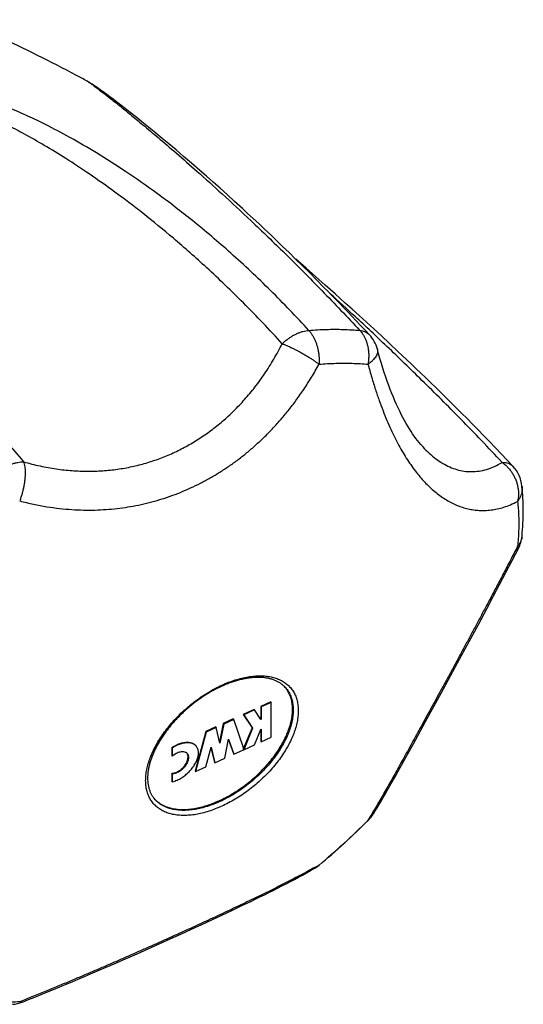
# Model space of a CAD drawing. Header units: millimetres. Extents: x 707 to 1831, y -376 to 865.
# Tile 11 of 27: x 1399 to 1429, y -255 to -198. Entities that reach past the tile are written whole.
import ezdxf

# ---------------------------------------------------------------- set-up
doc = ezdxf.new("R2010")
doc.units = ezdxf.units.MM
doc.header["$LTSCALE"] = 30.734
doc.layers.get('0').update_dxf_attribs({"linetype": 'CONTINUOUS'})

msp = doc.modelspace()

# ---------------------------------------------------------------- linework, layer by layer
at = {"color": 7, "linetype": 'CONTINUOUS'}
for p, q in [((1403.4, -201.624), (1403.358, -201.597)), ((1403.442, -201.651), (1403.4, -201.624)), ((1403.486, -201.68), (1403.442, -201.651)), ((1403.531, -201.71), (1403.486, -201.68)), ((1403.576, -201.741), (1403.531, -201.71)), ((1403.624, -201.773), (1403.576, -201.741)), ((1403.672, -201.807), (1403.624, -201.773)), ((1403.747, -201.859), (1403.672, -201.807)), ((1403.826, -201.915), (1403.747, -201.859)), ((1403.908, -201.974), (1403.826, -201.915)), ((1404.024, -202.057), (1403.908, -201.974)), ((1404.147, -202.147), (1404.024, -202.057)), ((1404.278, -202.244), (1404.147, -202.147)), ((1404.454, -202.375), (1404.278, -202.244)), ((1404.647, -202.521), (1404.454, -202.375)), ((1404.862, -202.685), (1404.647, -202.521)), ((1405.099, -202.867), (1404.862, -202.685)), ((1405.359, -203.07), (1405.099, -202.867)), ((1405.647, -203.296), (1405.359, -203.07)), ((1405.967, -203.549), (1405.647, -203.296)), ((1406.321, -203.832), (1405.967, -203.549)), ((1406.709, -204.146), (1406.321, -203.832)), ((1407.134, -204.494), (1406.709, -204.146)), ((1407.503, -204.798), (1407.134, -204.494)), ((1407.896, -205.126), (1407.503, -204.798)), ((1408.313, -205.476), (1407.896, -205.126)), ((1408.753, -205.85), (1408.313, -205.476)), ((1409.215, -206.247), (1408.753, -205.85)), ((1409.699, -206.666), (1409.215, -206.247)), ((1410.076, -206.996), (1409.699, -206.666)), ((1410.466, -207.34), (1410.076, -206.996)), ((1410.869, -207.699), (1410.466, -207.34)), ((1411.286, -208.075), (1410.869, -207.699)), ((1411.719, -208.467), (1411.286, -208.075)), ((1412.168, -208.878), (1411.719, -208.467)), ((1412.478, -209.163), (1412.168, -208.878)), ((1412.795, -209.458), (1412.478, -209.163)), ((1413.12, -209.762), (1412.795, -209.458)), ((1413.454, -210.077), (1413.12, -209.762)), ((1413.797, -210.402), (1413.454, -210.077)), ((1414.149, -210.738), (1413.797, -210.402)), ((1414.511, -211.087), (1414.149, -210.738)), ((1414.883, -211.448), (1414.511, -211.087)), ((1415.266, -211.822), (1414.883, -211.448)), ((1415.66, -212.21), (1415.266, -211.822)), ((1415.873, -212.354), (1415.279, -211.835)), ((1416.066, -212.614), (1415.66, -212.21)), ((1416.423, -212.838), (1415.873, -212.354)), ((1416.484, -213.033), (1416.066, -212.614)), ((1416.986, -213.337), (1416.423, -212.838)), ((1417.564, -213.851), (1416.986, -213.337)), ((1418.156, -214.382), (1417.564, -213.851)), ((1418.558, -214.746), (1418.156, -214.382)), ((1418.968, -215.118), (1418.558, -214.746)), ((1419.384, -215.498), (1418.968, -215.118)), ((1419.812, -215.891), (1419.384, -215.498)), ((1420.256, -216.302), (1419.812, -215.891)), ((1420.723, -216.736), (1420.256, -216.302)), ((1427.866, -229.366), (1428.224, -228.674)), ((1427.495, -230.077), (1427.866, -229.366)), ((1427.128, -230.775), (1427.495, -230.077)), ((1426.765, -231.461), (1427.128, -230.775)), ((1426.407, -232.136), (1426.765, -231.461)), ((1425.879, -233.125), (1426.407, -232.136)), ((1425.362, -234.086), (1425.879, -233.125)), ((1424.692, -235.326), (1425.362, -234.086)), ((1423.732, -237.094), (1424.692, -235.326)), ((1414.691, -236.786), (1414.69, -236.784)), ((1422.829, -238.747), (1423.732, -237.094)), ((1413.825, -237.593), (1413.242, -237.86)), ((1413.851, -237.625), (1413.268, -237.891)), ((1413.825, -237.593), (1413.851, -237.625)), ((1413.851, -239.649), (1413.851, -237.625)), ((1412.85, -238.039), (1412.222, -238.326)), ((1412.222, -238.326), (1412.248, -238.357)), ((1412.222, -238.326), (1412.732, -239.105)), ((1412.876, -238.07), (1412.248, -238.357)), ((1412.248, -238.357), (1412.758, -239.136)), ((1412.85, -238.039), (1412.876, -238.07)), ((1413.24, -238.627), (1412.876, -238.07)), ((1413.242, -237.86), (1413.242, -238.583)), ((1413.242, -237.86), (1413.268, -237.891)), ((1413.268, -237.891), (1413.268, -238.614)), ((1411.056, -238.859), (1410.846, -239.928)), ((1411.083, -238.89), (1410.864, -240.002)), ((1411.639, -238.592), (1411.056, -238.859)), ((1411.056, -238.859), (1411.083, -238.89)), ((1411.665, -238.624), (1411.083, -238.89)), ((1411.639, -238.592), (1411.665, -238.624)), ((1412.244, -240.282), (1411.665, -238.624)), ((1413.242, -238.583), (1413.219, -238.593)), ((1413.268, -238.614), (1413.24, -238.627)), ((1413.242, -238.583), (1413.268, -238.614)), ((1422.122, -240.034), (1422.829, -238.747)), ((1410.036, -239.325), (1409.427, -241.628)), ((1410.062, -239.357), (1409.453, -241.659)), ((1410.619, -239.059), (1410.036, -239.325)), ((1410.036, -239.325), (1410.062, -239.357)), ((1410.645, -239.09), (1410.062, -239.357)), ((1410.619, -239.059), (1410.645, -239.09)), ((1410.864, -240.002), (1410.645, -239.09)), ((1412.732, -239.105), (1412.244, -240.296)), ((1412.758, -239.136), (1412.248, -240.381)), ((1412.732, -239.105), (1412.758, -239.136)), ((1412.876, -240.094), (1413.24, -239.205)), ((1413.24, -239.205), (1413.268, -239.192)), ((1413.242, -239.205), (1413.242, -239.884)), ((1413.268, -239.192), (1413.268, -239.915)), ((1411.155, -240.881), (1411.373, -239.776)), ((1411.367, -239.805), (1411.649, -240.612)), ((1411.373, -239.776), (1411.675, -240.643)), ((1412.248, -240.381), (1412.876, -240.094)), ((1413.242, -239.884), (1413.268, -239.915)), ((1413.268, -239.915), (1413.851, -239.649)), ((1421.717, -240.766), (1422.122, -240.034)), ((1408.063, -240.256), (1408.063, -240.722)), ((1408.063, -240.256), (1408.089, -240.287)), ((1408.089, -240.287), (1408.089, -240.753)), ((1410.053, -241.385), (1410.355, -240.241)), ((1410.345, -240.279), (1410.546, -241.116)), ((1410.355, -240.241), (1410.572, -241.148)), ((1411.649, -240.612), (1411.675, -240.643)), ((1411.675, -240.643), (1412.244, -240.383)), ((1412.244, -240.383), (1412.244, -240.282)), ((1412.244, -240.376), (1412.248, -240.381)), ((1408.063, -240.722), (1408.089, -240.753)), ((1410.546, -241.116), (1410.572, -241.148)), ((1410.572, -241.148), (1411.155, -240.881)), ((1421.327, -241.465), (1421.717, -240.766)), ((1408.063, -241.757), (1408.063, -242.223)), ((1408.063, -241.757), (1408.089, -241.789)), ((1408.089, -241.789), (1408.089, -242.254)), ((1409.427, -241.628), (1409.453, -241.659)), ((1409.453, -241.659), (1410.053, -241.385)), ((1421.076, -241.913), (1421.327, -241.465)), ((1408.063, -242.223), (1408.089, -242.254)), ((1420.83, -242.347), (1421.076, -241.913)), ((1419.486, -244.496), (1419.508, -244.474)), ((1412.108, -249.478), (1412.653, -249.215)), ((1410.981, -250.012), (1411.55, -249.744)), ((1411.55, -249.744), (1412.108, -249.478)), ((1409.81, -250.558), (1410.401, -250.284)), ((1410.401, -250.284), (1410.981, -250.012)), ((1408.595, -251.114), (1409.208, -250.835)), ((1409.208, -250.835), (1409.81, -250.558)), ((1407.339, -251.682), (1407.972, -251.397)), ((1407.972, -251.397), (1408.595, -251.114)), ((1406.042, -252.259), (1406.695, -251.969)), ((1406.695, -251.969), (1407.339, -251.682)), ((1404.705, -252.844), (1405.378, -252.55)), ((1405.378, -252.55), (1406.042, -252.259)), ((1404.022, -253.14), (1404.705, -252.844))]:
    msp.add_line(p, q, dxfattribs=at)
at = {"color": 9, "linetype": 'CONTINUOUS'}
msp.add_line((1407.049, -243.234), (1407.049, -243.234), dxfattribs=at)
at = {"color": 7, "linetype": 'CONTINUOUS'}
for points in [[(1403.358, -201.597), (1403.338, -201.584), (1403.318, -201.572), (1403.297, -201.559), (1403.277, -201.547), (1403.258, -201.535), (1403.238, -201.524), (1403.218, -201.512), (1403.198, -201.5), (1403.177, -201.489), (1403.156, -201.477), (1403.139, -201.467)], [(1419.552, -216.221), (1419.304, -215.956), (1419.046, -215.682), (1418.793, -215.414), (1418.544, -215.152), (1418.299, -214.896), (1418.059, -214.645), (1417.823, -214.4), (1417.59, -214.16), (1417.362, -213.925), (1417.137, -213.695), (1416.916, -213.47), (1416.484, -213.033)], [(1422.658, -222.741), (1422.639, -222.72), (1422.545, -222.614), (1422.451, -222.502), (1422.357, -222.384), (1422.263, -222.261), (1422.169, -222.132), (1422.074, -221.996), (1421.98, -221.854), (1421.885, -221.707), (1421.79, -221.552), (1421.696, -221.391), (1421.602, -221.224), (1421.507, -221.05), (1421.414, -220.87), (1421.32, -220.683), (1421.228, -220.489), (1421.135, -220.288), (1421.044, -220.081), (1420.953, -219.867), (1420.863, -219.645), (1420.773, -219.417), (1420.685, -219.182), (1420.597, -218.94), (1420.511, -218.691), (1420.425, -218.434), (1420.341, -218.17), (1420.257, -217.899), (1420.175, -217.621), (1420.094, -217.335), (1420.022, -217.07)], [(1427.906, -223.885), (1427.566, -223.523), (1427.216, -223.154), (1426.873, -222.794), (1426.535, -222.443), (1426.203, -222.099), (1425.876, -221.764), (1425.554, -221.435), (1425.236, -221.114), (1424.923, -220.799), (1424.615, -220.49), (1424.31, -220.186), (1424.009, -219.889), (1423.711, -219.595), (1423.417, -219.307), (1423.126, -219.024), (1422.838, -218.745), (1422.555, -218.472), (1422.276, -218.204), (1422.002, -217.943), (1421.734, -217.688), (1421.472, -217.439), (1421.216, -217.198), (1420.723, -216.736)], [(1419.791, -244.116), (1419.896, -243.944), (1420.01, -243.756), (1420.124, -243.565), (1420.24, -243.37), (1420.356, -243.172), (1420.473, -242.971), (1420.591, -242.766), (1420.83, -242.347)], [(1412.653, -249.215), (1412.922, -249.084), (1413.187, -248.955), (1413.45, -248.825), (1413.709, -248.696), (1413.965, -248.568), (1414.219, -248.44), (1414.469, -248.313), (1414.716, -248.186), (1414.961, -248.059), (1415.202, -247.932), (1415.441, -247.805), (1415.676, -247.678), (1415.909, -247.55), (1416.138, -247.422), (1416.347, -247.304)], [(1399.38, -255.067), (1399.724, -254.929), (1400.095, -254.78), (1400.464, -254.631), (1400.83, -254.482), (1401.194, -254.332), (1401.556, -254.183), (1401.916, -254.033), (1402.273, -253.884), (1402.627, -253.734), (1402.98, -253.585), (1403.33, -253.436), (1404.022, -253.14)]]:
    msp.add_lwpolyline(points, dxfattribs=at)
for centre, radius, start, end in [((1418.09, -217.586), 2, 14.95168, 43.01987), ((1426.446, -225.252), 2, 6.12736, 43.11929), ((1426.446, -227.758), 2, 332.73823, 354.41703), ((1413.412, -237.811), 1.64, 37.76466, 38.70299), ((1408.735, -240.789), 0.293, 39.99303, 54.74003), ((1408.271, -242.125), 1.649, 220.91349, 222.24054), ((1408.274, -242.122), 1.653, 222.24033, 223.13479), ((1418.09, -243.064), 2, 315.1567, 328.27399), ((1389.915, -215.029), 41.747, 309.79471, 315.10121), ((1415.354, -245.568), 2, 299.74778, 309.80277), ((1398.642, -253.208), 2, 274.63354, 291.65563)]:
    msp.add_arc(centre, radius, start, end, dxfattribs=at)
at = {"color": 9, "linetype": 'CONTINUOUS'}
for centre, radius, start, end in [((1418.406, -243.259), 1.628, 312.17506, 328.2435), ((1390.096, -215.247), 41.451, 309.79781, 315.1391), ((1418.379, -243.23), 1.668, 311.17351, 312.22212), ((1400.471, -218.816), 32.568, 299.12966, 299.74102), ((1415.639, -246.068), 1.424, 299.77117, 313.91614)]:
    msp.add_arc(centre, radius, start, end, dxfattribs=at)
at = {"color": 7, "linetype": 'CONTINUOUS'}
for points, knots in [([(1403.139, -201.468), (1402.932, -201.355), (1401.977, -200.841), (1400.269, -199.963), (1398.008, -198.883), (1396.492, -198.213), (1395.736, -197.892)], [0, 0, 0, 0, 0.086007, 0.395598, 0.700433, 1, 1, 1, 1]), ([(1428.436, -227.953), (1428.461, -227.702), (1428.498, -227.205), (1428.516, -226.467), (1428.497, -225.746), (1428.459, -225.272), (1428.434, -225.038)], [0, 0, 0, 0, 0.258701, 0.511559, 0.758628, 1, 1, 1, 1]), ([(1414.709, -236.806), (1414.679, -236.77), (1414.608, -236.694), (1414.487, -236.587), (1414.346, -236.487), (1414.192, -236.401), (1414.028, -236.328), (1413.852, -236.269), (1413.667, -236.224), (1413.472, -236.192), (1413.267, -236.174), (1413.054, -236.169), (1412.834, -236.178), (1412.605, -236.2), (1412.371, -236.237), (1412.13, -236.286), (1411.885, -236.349), (1411.635, -236.426), (1411.383, -236.516), (1411.128, -236.618), (1410.873, -236.733), (1410.617, -236.861), (1410.362, -236.999), (1410.108, -237.15), (1409.858, -237.311), (1409.611, -237.482), (1409.369, -237.662), (1409.132, -237.851), (1408.902, -238.049), (1408.679, -238.253), (1408.465, -238.464), (1408.259, -238.681), (1408.064, -238.903), (1407.878, -239.129), (1407.704, -239.358), (1407.542, -239.59), (1407.392, -239.823), (1407.255, -240.056), (1407.131, -240.289), (1407.021, -240.521), (1406.925, -240.75), (1406.843, -240.977), (1406.776, -241.2), (1406.724, -241.418), (1406.686, -241.631), (1406.663, -241.838), (1406.658, -241.974), (1406.658, -242.041)], [0, 0, 0, 0, 0.012613, 0.027877, 0.04329, 0.058975, 0.075013, 0.091509, 0.108551, 0.126196, 0.144527, 0.163544, 0.183307, 0.203807, 0.225045, 0.24702, 0.269681, 0.293028, 0.316997, 0.341558, 0.366658, 0.392232, 0.418236, 0.44459, 0.471241, 0.498118, 0.52515, 0.552269, 0.579402, 0.606478, 0.63343, 0.660183, 0.686671, 0.712831, 0.738586, 0.763898, 0.788685, 0.812911, 0.836522, 0.859469, 0.88174, 0.903275, 0.924089, 0.944152, 0.963481, 0.982097, 1, 1, 1, 1]), ([(1415.088, -238.028), (1415.088, -237.932), (1415.078, -237.745), (1415.03, -237.474), (1414.95, -237.221), (1414.842, -236.998), (1414.753, -236.865), (1414.708, -236.807)], [0, 0, 0, 0, 0.220564, 0.431051, 0.633244, 0.82942, 1, 1, 1, 1]), ([(1407.067, -243.252), (1407.096, -243.283), (1407.186, -243.372), (1407.354, -243.504), (1407.582, -243.635), (1407.834, -243.737), (1408.109, -243.81), (1408.404, -243.854), (1408.718, -243.869), (1409.047, -243.854), (1409.39, -243.809), (1409.743, -243.735), (1410.105, -243.633), (1410.472, -243.503), (1410.842, -243.346), (1411.212, -243.164), (1411.58, -242.958), (1411.941, -242.729), (1412.294, -242.479), (1412.636, -242.21), (1412.965, -241.924), (1413.277, -241.623), (1413.571, -241.31), (1413.845, -240.987), (1414.095, -240.656), (1414.321, -240.319), (1414.52, -239.981), (1414.692, -239.642), (1414.834, -239.305), (1414.946, -238.973), (1415.027, -238.649), (1415.077, -238.335), (1415.088, -238.128), (1415.088, -238.028)], [0, 0, 0, 0, 0.011269, 0.034073, 0.057496, 0.081821, 0.107272, 0.134014, 0.162154, 0.191744, 0.222786, 0.255243, 0.289042, 0.324077, 0.360222, 0.397325, 0.43522, 0.473729, 0.512661, 0.55182, 0.591008, 0.630024, 0.66867, 0.706756, 0.744099, 0.780528, 0.815889, 0.850046, 0.882888, 0.914332, 0.944331, 0.972874, 1, 1, 1, 1]), ([(1408.063, -240.256), (1408.156, -240.195), (1408.329, -240.098), (1408.588, -239.999), (1408.82, -239.948), (1409.005, -239.943), (1409.139, -239.962), (1409.23, -239.987), (1409.312, -240.024), (1409.385, -240.071), (1409.434, -240.115), (1409.459, -240.143), (1409.465, -240.149)], [0, 0, 0, 0, 0.219261, 0.388903, 0.544906, 0.685611, 0.75048, 0.811993, 0.870668, 0.927264, 0.98267, 1, 1, 1, 1]), ([(1409.491, -240.181), (1409.485, -240.174), (1409.461, -240.146), (1409.412, -240.102), (1409.339, -240.055), (1409.256, -240.019), (1409.165, -239.994), (1409.031, -239.974), (1408.846, -239.98), (1408.614, -240.03), (1408.355, -240.129), (1408.182, -240.226), (1408.089, -240.287)], [0, 0, 0, 0, 0.01733, 0.072736, 0.129332, 0.188007, 0.24952, 0.314389, 0.455094, 0.611097, 0.780739, 1, 1, 1, 1]), ([(1408.063, -241.757), (1408.076, -241.757), (1408.132, -241.754), (1408.231, -241.734), (1408.359, -241.686), (1408.486, -241.616), (1408.608, -241.527), (1408.721, -241.423), (1408.82, -241.306), (1408.901, -241.182), (1408.962, -241.055), (1409.001, -240.929), (1409.015, -240.81), (1409.004, -240.706), (1408.981, -240.645), (1408.968, -240.62)], [0, 0, 0, 0, 0.024936, 0.101229, 0.184331, 0.273066, 0.365615, 0.459867, 0.553548, 0.644421, 0.730529, 0.810304, 0.882958, 0.948614, 1, 1, 1, 1]), ([(1408.089, -242.254), (1408.189, -242.228), (1408.373, -242.161), (1408.628, -242.022), (1408.859, -241.859), (1409.072, -241.669), (1409.259, -241.459), (1409.413, -241.237), (1409.529, -241.011), (1409.59, -240.821), (1409.615, -240.675), (1409.624, -240.543), (1409.609, -240.416), (1409.569, -240.302), (1409.532, -240.234), (1409.503, -240.195), (1409.491, -240.181)], [0, 0, 0, 0, 0.109702, 0.206765, 0.307334, 0.40894, 0.509019, 0.605111, 0.695143, 0.777544, 0.815711, 0.851829, 0.91834, 0.949452, 0.979613, 1, 1, 1, 1]), ([(1408.089, -240.753), (1408.102, -240.741), (1408.154, -240.696), (1408.249, -240.627), (1408.377, -240.557), (1408.504, -240.509), (1408.627, -240.485), (1408.742, -240.485), (1408.835, -240.509), (1408.885, -240.536), (1408.904, -240.549)], [0, 0, 0, 0, 0.060043, 0.22941, 0.391798, 0.543878, 0.683498, 0.80989, 0.924565, 1, 1, 1, 1]), ([(1408.959, -240.6), (1408.969, -240.613), (1408.998, -240.653), (1409.029, -240.732), (1409.041, -240.842), (1409.027, -240.961), (1408.989, -241.086), (1408.928, -241.213), (1408.846, -241.337), (1408.747, -241.454), (1408.635, -241.559), (1408.512, -241.648), (1408.385, -241.717), (1408.258, -241.765), (1408.158, -241.785), (1408.103, -241.788), (1408.089, -241.789)], [0, 0, 0, 0, 0.027854, 0.08583, 0.149102, 0.219118, 0.295996, 0.378978, 0.466552, 0.55683, 0.64766, 0.736849, 0.822362, 0.902446, 0.97597, 1, 1, 1, 1]), ([(1406.658, -242.041), (1406.658, -242.105), (1406.663, -242.232), (1406.685, -242.418), (1406.723, -242.596), (1406.776, -242.765), (1406.844, -242.925), (1406.928, -243.075), (1407, -243.176), (1407.043, -243.227), (1407.049, -243.234)], [0, 0, 0, 0, 0.15054, 0.296243, 0.437805, 0.575826, 0.711203, 0.844882, 0.977531, 1, 1, 1, 1])]:
    msp.add_open_spline(points, degree=3, knots=knots, dxfattribs=at)
at = {"color": 9, "linetype": 'CONTINUOUS'}
for points, knots in [([(1416.032, -215.974), (1415.308, -215.181), (1413.834, -213.643), (1411.572, -211.516), (1409.371, -209.646), (1407.323, -208.068), (1405.455, -206.759), (1403.752, -205.671), (1402.199, -204.767), (1400.783, -204.018), (1399.493, -203.402), (1398.319, -202.898), (1397.254, -202.492), (1396.288, -202.17), (1395.417, -201.92), (1394.631, -201.733), (1393.926, -201.598), (1393.294, -201.508), (1392.729, -201.456), (1392.222, -201.435), (1391.767, -201.439), (1391.354, -201.465), (1390.978, -201.509), (1390.633, -201.57), (1390.314, -201.646), (1390.018, -201.736), (1389.741, -201.84), (1389.481, -201.959), (1389.234, -202.093), (1389, -202.246), (1388.777, -202.417), (1388.565, -202.61), (1388.364, -202.829), (1388.174, -203.078), (1387.999, -203.363), (1387.84, -203.689), (1387.702, -204.064), (1387.59, -204.494), (1387.513, -204.988), (1387.479, -205.553), (1387.498, -206.195), (1387.58, -206.923), (1387.739, -207.747), (1387.987, -208.677), (1388.341, -209.725), (1388.82, -210.905), (1389.447, -212.236), (1390.249, -213.741), (1391.263, -215.445), (1392.532, -217.386), (1394.081, -219.558), (1395.881, -221.897), (1397.188, -223.479), (1397.867, -224.278)], [0, 0, 0, 0, 0.056097, 0.111339, 0.16228, 0.206984, 0.246474, 0.281476, 0.312616, 0.340385, 0.365187, 0.387348, 0.407138, 0.424793, 0.440528, 0.454537, 0.466991, 0.478053, 0.487883, 0.496655, 0.504546, 0.511702, 0.518264, 0.524332, 0.530009, 0.535373, 0.5405, 0.545465, 0.550333, 0.555168, 0.560041, 0.565012, 0.57016, 0.575569, 0.581344, 0.587606, 0.594502, 0.602189, 0.610827, 0.620598, 0.631702, 0.644374, 0.658882, 0.675525, 0.69465, 0.71667, 0.742093, 0.771534, 0.805773, 0.84574, 0.892708, 0.945195, 1, 1, 1, 1]), ([(1403.14, -201.467), (1403.141, -201.468), (1403.168, -201.49), (1403.242, -201.526), (1403.372, -201.622), (1403.558, -201.754), (1403.809, -201.943), (1404.135, -202.192), (1404.546, -202.515), (1405.057, -202.922), (1405.679, -203.426), (1406.429, -204.044), (1407.322, -204.794), (1408.379, -205.7), (1409.623, -206.791), (1411.08, -208.105), (1412.782, -209.688), (1414.722, -211.559), (1416.836, -213.684), (1418.277, -215.196), (1419.007, -215.977)], [0, 0, 0, 0, 0.00016, 0.004622, 0.011821, 0.022296, 0.036633, 0.055466, 0.079503, 0.109527, 0.146412, 0.191139, 0.244859, 0.308965, 0.38513, 0.475419, 0.582376, 0.708983, 0.851036, 1, 1, 1, 1]), ([(1414.487, -216.752), (1413.752, -215.944), (1412.32, -214.439), (1410.2, -212.4), (1408.243, -210.668), (1406.456, -209.204), (1404.821, -207.96), (1403.323, -206.9), (1401.95, -205.996), (1400.692, -205.224), (1399.537, -204.568), (1398.479, -204.01), (1397.509, -203.54), (1396.62, -203.146), (1395.806, -202.819), (1395.062, -202.552), (1394.382, -202.337), (1393.762, -202.17), (1393.198, -202.044), (1392.687, -201.955), (1392.226, -201.899), (1391.813, -201.872), (1391.443, -201.868), (1391.114, -201.884), (1390.821, -201.917), (1390.558, -201.964), (1390.32, -202.024), (1390.101, -202.095), (1389.898, -202.178), (1389.708, -202.274), (1389.529, -202.384), (1389.359, -202.511), (1389.196, -202.658), (1389.041, -202.83), (1388.896, -203.03), (1388.764, -203.263), (1388.649, -203.534), (1388.554, -203.845), (1388.487, -204.199), (1388.45, -204.601), (1388.45, -205.053), (1388.492, -205.561), (1388.58, -206.13), (1388.723, -206.765), (1388.928, -207.473), (1389.203, -208.263), (1389.56, -209.143), (1390.009, -210.124), (1390.565, -211.218), (1391.246, -212.441), (1392.074, -213.81), (1393.073, -215.348), (1394.277, -217.082), (1395.731, -219.048), (1397.469, -221.266), (1398.752, -222.814), (1399.446, -223.628)], [0, 0, 0, 0, 0.059779, 0.113586, 0.160833, 0.202677, 0.239916, 0.273199, 0.303029, 0.329825, 0.353936, 0.375656, 0.395238, 0.412901, 0.428834, 0.443205, 0.456158, 0.467824, 0.478317, 0.48774, 0.496178, 0.50371, 0.510411, 0.516373, 0.521704, 0.526534, 0.530979, 0.535136, 0.539102, 0.542954, 0.546761, 0.550607, 0.554571, 0.558737, 0.563205, 0.568058, 0.573382, 0.579261, 0.585793, 0.59309, 0.601283, 0.610514, 0.62094, 0.632737, 0.646101, 0.661257, 0.67846, 0.698009, 0.720252, 0.745603, 0.774563, 0.807738, 0.845903, 0.890024, 0.941475, 1, 1, 1, 1]), ([(1427.278, -223.657), (1426.485, -222.809), (1424.948, -221.203), (1422.708, -218.96), (1420.654, -216.975), (1418.871, -215.3), (1417.767, -214.285), (1417.285, -213.846)], [0, 0, 0, 0, 0.248483, 0.476238, 0.678846, 0.860243, 1, 1, 1, 1]), ([(1414.487, -216.752), (1414.538, -216.703), (1414.643, -216.609), (1414.808, -216.478), (1414.98, -216.36), (1415.156, -216.255), (1415.334, -216.165), (1415.512, -216.091), (1415.689, -216.033), (1415.862, -215.993), (1415.977, -215.978), (1416.033, -215.974)], [0, 0, 0, 0, 0.120469, 0.240392, 0.358919, 0.475234, 0.588576, 0.698242, 0.803617, 0.904222, 1, 1, 1, 1]), ([(1416.032, -215.974), (1416.372, -215.946), (1417.043, -215.909), (1418.037, -215.909), (1418.688, -215.948), (1419.007, -215.977)], [0, 0, 0, 0, 0.34376, 0.676961, 1, 1, 1, 1]), ([(1416.033, -215.974), (1416.07, -216.015), (1416.143, -216.102), (1416.241, -216.246), (1416.331, -216.404), (1416.41, -216.573), (1416.478, -216.753), (1416.535, -216.942), (1416.58, -217.137), (1416.612, -217.336), (1416.631, -217.539), (1416.637, -217.741), (1416.632, -217.876), (1416.627, -217.943)], [0, 0, 0, 0, 0.079053, 0.161582, 0.247407, 0.336213, 0.427566, 0.520989, 0.615961, 0.711926, 0.808326, 0.90456, 1, 1, 1, 1]), ([(1419.006, -215.977), (1419.054, -215.981), (1419.147, -215.995), (1419.279, -216.035), (1419.397, -216.092), (1419.487, -216.157), (1419.535, -216.203), (1419.552, -216.221)], [0, 0, 0, 0, 0.236413, 0.459865, 0.673466, 0.880565, 1, 1, 1, 1]), ([(1419.006, -215.977), (1419.044, -216.018), (1419.116, -216.105), (1419.212, -216.249), (1419.297, -216.407), (1419.368, -216.576), (1419.427, -216.756), (1419.472, -216.945), (1419.503, -217.14), (1419.519, -217.34), (1419.52, -217.542), (1419.507, -217.745), (1419.488, -217.879), (1419.477, -217.946)], [0, 0, 0, 0, 0.079654, 0.162154, 0.247508, 0.335582, 0.426116, 0.518796, 0.613251, 0.709062, 0.805792, 0.90295, 1, 1, 1, 1]), ([(1399.446, -223.628), (1399.762, -223.719), (1400.39, -223.877), (1401.332, -224.047), (1402.255, -224.149), (1403.158, -224.184), (1404.042, -224.155), (1404.905, -224.065), (1405.748, -223.915), (1406.57, -223.706), (1407.37, -223.44), (1408.148, -223.117), (1408.904, -222.738), (1409.637, -222.303), (1410.346, -221.812), (1411.029, -221.265), (1411.686, -220.66), (1412.315, -219.997), (1412.914, -219.276), (1413.48, -218.494), (1414.01, -217.651), (1414.332, -217.058), (1414.487, -216.752)], [0, 0, 0, 0, 0.054689, 0.107579, 0.158891, 0.208858, 0.257709, 0.305674, 0.352974, 0.399824, 0.446432, 0.493003, 0.53974, 0.586841, 0.634503, 0.682919, 0.732281, 0.782781, 0.834615, 0.887974, 0.943045, 1, 1, 1, 1]), ([(1414.487, -216.752), (1414.545, -216.774), (1414.664, -216.822), (1414.846, -216.9), (1415.033, -216.987), (1415.225, -217.08), (1415.418, -217.18), (1415.611, -217.284), (1415.8, -217.392), (1415.984, -217.502), (1416.161, -217.613), (1416.327, -217.724), (1416.483, -217.833), (1416.581, -217.907), (1416.627, -217.943)], [0, 0, 0, 0, 0.076097, 0.156776, 0.241167, 0.328305, 0.417143, 0.506614, 0.59569, 0.683349, 0.768574, 0.850374, 0.927807, 1, 1, 1, 1]), ([(1420.022, -217.07), (1420.023, -217.075), (1420.033, -217.112), (1420.04, -217.187), (1420.025, -217.293), (1419.987, -217.403), (1419.926, -217.513), (1419.843, -217.625), (1419.74, -217.735), (1419.616, -217.844), (1419.525, -217.912), (1419.477, -217.946)], [0, 0, 0, 0, 0.014556, 0.106356, 0.202881, 0.307445, 0.422348, 0.548883, 0.687522, 0.838107, 1, 1, 1, 1]), ([(1399.219, -225.901), (1399.487, -225.972), (1400.012, -226.098), (1400.787, -226.243), (1401.527, -226.344), (1402.238, -226.408), (1402.924, -226.438), (1403.59, -226.436), (1404.241, -226.405), (1404.88, -226.346), (1405.511, -226.259), (1406.134, -226.144), (1406.751, -226.002), (1407.363, -225.832), (1407.968, -225.634), (1408.567, -225.407), (1409.156, -225.153), (1409.736, -224.873), (1410.304, -224.566), (1410.859, -224.233), (1411.4, -223.877), (1411.927, -223.496), (1412.441, -223.09), (1412.941, -222.66), (1413.43, -222.204), (1413.909, -221.718), (1414.379, -221.201), (1414.842, -220.646), (1415.3, -220.048), (1415.753, -219.4), (1416.201, -218.697), (1416.486, -218.201), (1416.627, -217.943)], [0, 0, 0, 0, 0.040177, 0.078065, 0.113988, 0.148283, 0.181294, 0.213331, 0.24468, 0.275593, 0.306236, 0.336766, 0.367286, 0.397883, 0.428605, 0.459454, 0.490429, 0.521499, 0.552633, 0.583825, 0.61507, 0.64641, 0.677923, 0.709706, 0.741911, 0.774701, 0.80833, 0.843087, 0.879289, 0.917285, 0.957415, 1, 1, 1, 1]), ([(1416.627, -217.943), (1416.953, -217.917), (1417.596, -217.881), (1418.547, -217.881), (1419.171, -217.918), (1419.477, -217.946)], [0, 0, 0, 0, 0.343706, 0.677, 1, 1, 1, 1]), ([(1419.477, -217.946), (1419.546, -218.204), (1419.684, -218.698), (1419.902, -219.405), (1420.122, -220.052), (1420.343, -220.65), (1420.567, -221.204), (1420.795, -221.723), (1421.027, -222.208), (1421.265, -222.665), (1421.51, -223.096), (1421.761, -223.502), (1422.02, -223.883), (1422.287, -224.241), (1422.561, -224.574), (1422.843, -224.882), (1423.132, -225.164), (1423.427, -225.419), (1423.728, -225.646), (1424.033, -225.846), (1424.342, -226.018), (1424.655, -226.162), (1424.972, -226.278), (1425.294, -226.366), (1425.62, -226.427), (1425.953, -226.459), (1426.294, -226.462), (1426.644, -226.434), (1427.007, -226.371), (1427.385, -226.27), (1427.781, -226.126), (1428.046, -226.002), (1428.181, -225.931)], [0, 0, 0, 0, 0.058728, 0.112557, 0.162324, 0.208733, 0.252346, 0.293622, 0.332918, 0.370534, 0.406687, 0.441557, 0.475251, 0.507859, 0.539416, 0.569944, 0.599458, 0.627968, 0.655508, 0.68214, 0.707951, 0.733079, 0.757679, 0.781955, 0.806128, 0.830462, 0.855244, 0.880816, 0.907565, 0.935953, 0.96654, 1, 1, 1, 1]), ([(1422.658, -222.741), (1422.66, -222.742), (1422.781, -222.876), (1423.027, -223.123), (1423.415, -223.449), (1423.814, -223.718), (1424.222, -223.93), (1424.64, -224.084), (1425.067, -224.177), (1425.501, -224.207), (1425.943, -224.173), (1426.39, -224.072), (1426.841, -223.902), (1427.132, -223.746), (1427.278, -223.657)], [0, 0, 0, 0, 0.001159, 0.104723, 0.202359, 0.294905, 0.383333, 0.468774, 0.552523, 0.636035, 0.720888, 0.808734, 0.901231, 1, 1, 1, 1]), ([(1397.866, -224.279), (1397.92, -224.233), (1398.031, -224.146), (1398.204, -224.028), (1398.382, -223.922), (1398.564, -223.832), (1398.746, -223.756), (1398.927, -223.697), (1399.104, -223.656), (1399.277, -223.632), (1399.391, -223.627), (1399.446, -223.628)], [0, 0, 0, 0, 0.121812, 0.242461, 0.361412, 0.477842, 0.590994, 0.700222, 0.805015, 0.905006, 1, 1, 1, 1]), ([(1399.446, -223.628), (1399.461, -223.671), (1399.487, -223.764), (1399.514, -223.913), (1399.531, -224.078), (1399.537, -224.256), (1399.532, -224.446), (1399.517, -224.646), (1399.491, -224.852), (1399.455, -225.063), (1399.41, -225.276), (1399.355, -225.488), (1399.292, -225.697), (1399.244, -225.834), (1399.219, -225.901)], [0, 0, 0, 0, 0.058869, 0.124142, 0.195578, 0.272709, 0.354881, 0.441319, 0.531208, 0.623667, 0.717755, 0.812497, 0.906903, 1, 1, 1, 1]), ([(1427.278, -223.657), (1427.326, -223.656), (1427.421, -223.66), (1427.558, -223.683), (1427.682, -223.725), (1427.792, -223.784), (1427.864, -223.841), (1427.899, -223.877), (1427.906, -223.885)], [0, 0, 0, 0, 0.21312, 0.413086, 0.601727, 0.781755, 0.95669, 1, 1, 1, 1]), ([(1427.278, -223.657), (1427.336, -223.698), (1427.448, -223.786), (1427.604, -223.935), (1427.746, -224.101), (1427.873, -224.28), (1427.982, -224.471), (1428.073, -224.671), (1428.144, -224.878), (1428.195, -225.09), (1428.225, -225.303), (1428.233, -225.517), (1428.22, -225.727), (1428.196, -225.864), (1428.181, -225.931)], [0, 0, 0, 0, 0.082403, 0.165755, 0.249896, 0.33459, 0.419543, 0.504455, 0.589075, 0.673163, 0.756485, 0.838834, 0.920043, 1, 1, 1, 1]), ([(1428.434, -225.038), (1428.439, -225.083), (1428.444, -225.181), (1428.432, -225.332), (1428.4, -225.488), (1428.347, -225.641), (1428.274, -225.791), (1428.214, -225.885), (1428.181, -225.931)], [0, 0, 0, 0, 0.144315, 0.309289, 0.476429, 0.646772, 0.821119, 1, 1, 1, 1]), ([(1428.181, -225.931), (1428.196, -226.07), (1428.221, -226.351), (1428.243, -226.776), (1428.248, -227.062), (1428.248, -227.206)], [0, 0, 0, 0, 0.328306, 0.661579, 1, 1, 1, 1]), ([(1428.248, -227.206), (1428.248, -227.353), (1428.243, -227.648), (1428.22, -228.093), (1428.196, -228.392), (1428.181, -228.542)], [0, 0, 0, 0, 0.328104, 0.661401, 1, 1, 1, 1]), ([(1428.436, -227.953), (1428.434, -227.972), (1428.426, -228.038), (1428.4, -228.152), (1428.347, -228.289), (1428.274, -228.421), (1428.214, -228.503), (1428.181, -228.542)], [0, 0, 0, 0, 0.087576, 0.309096, 0.53376, 0.763541, 1, 1, 1, 1]), ([(1428.181, -228.542), (1428.043, -228.809), (1427.775, -229.327), (1427.381, -230.083), (1427.004, -230.798), (1426.643, -231.482), (1426.293, -232.139), (1425.954, -232.775), (1425.622, -233.394), (1425.297, -233.999), (1424.977, -234.593), (1424.661, -235.178), (1424.348, -235.755), (1424.04, -236.323), (1423.735, -236.884), (1423.435, -237.435), (1423.141, -237.975), (1422.852, -238.503), (1422.57, -239.018), (1422.295, -239.519), (1422.029, -240.004), (1421.77, -240.474), (1421.518, -240.928), (1421.274, -241.368), (1421.036, -241.795), (1420.804, -242.209), (1420.576, -242.612), (1420.352, -243.004), (1420.132, -243.387), (1419.913, -243.762), (1419.696, -244.127), (1419.55, -244.367), (1419.477, -244.486)], [0, 0, 0, 0, 0.04961, 0.096353, 0.140719, 0.183153, 0.224016, 0.263611, 0.302198, 0.33997, 0.377091, 0.413659, 0.449749, 0.485367, 0.52049, 0.555056, 0.588972, 0.622147, 0.654487, 0.685916, 0.716402, 0.745921, 0.774503, 0.802188, 0.829045, 0.855149, 0.880584, 0.905428, 0.929753, 0.953612, 0.977036, 1, 1, 1, 1]), ([(1428.223, -228.674), (1428.228, -228.665), (1428.232, -228.637), (1428.215, -228.591), (1428.194, -228.56), (1428.181, -228.542)], [0, 0, 0, 0, 0.215258, 0.544537, 1, 1, 1, 1]), ([(1406.545, -242.174), (1406.545, -242.069), (1406.557, -241.853), (1406.609, -241.525), (1406.693, -241.186), (1406.81, -240.84), (1406.959, -240.489), (1407.138, -240.135), (1407.346, -239.781), (1407.582, -239.43), (1407.844, -239.084), (1408.129, -238.747), (1408.436, -238.42), (1408.762, -238.106), (1409.105, -237.807), (1409.463, -237.526), (1409.831, -237.265), (1410.209, -237.026), (1410.592, -236.811), (1410.978, -236.62), (1411.365, -236.457), (1411.748, -236.321), (1412.126, -236.214), (1412.495, -236.137), (1412.853, -236.091), (1413.197, -236.075), (1413.525, -236.09), (1413.833, -236.136), (1414.12, -236.212), (1414.383, -236.319), (1414.621, -236.456), (1414.831, -236.621), (1415.012, -236.813), (1415.161, -237.031), (1415.278, -237.273), (1415.362, -237.537), (1415.412, -237.82), (1415.422, -238.016), (1415.422, -238.116)], [0, 0, 0, 0, 0.023986, 0.049226, 0.075754, 0.103562, 0.132605, 0.162811, 0.194081, 0.226296, 0.259319, 0.292999, 0.327175, 0.361678, 0.396333, 0.430962, 0.465391, 0.499445, 0.532957, 0.565768, 0.597731, 0.628714, 0.658603, 0.687306, 0.714757, 0.740924, 0.765809, 0.789458, 0.811965, 0.833476, 0.85419, 0.874356, 0.894259, 0.914206, 0.934499, 0.955414, 0.977186, 1, 1, 1, 1]), ([(1414.709, -236.806), (1414.717, -236.815), (1414.777, -236.889), (1414.879, -237.038), (1414.991, -237.27), (1415.072, -237.523), (1415.12, -237.794), (1415.13, -237.981), (1415.13, -238.077)], [0, 0, 0, 0, 0.025652, 0.20945, 0.396433, 0.589152, 0.789774, 1, 1, 1, 1]), ([(1415.422, -238.116), (1415.422, -238.221), (1415.41, -238.437), (1415.359, -238.765), (1415.274, -239.103), (1415.157, -239.45), (1415.008, -239.801), (1414.829, -240.155), (1414.621, -240.509), (1414.385, -240.86), (1414.123, -241.206), (1413.838, -241.543), (1413.531, -241.87), (1413.205, -242.184), (1412.862, -242.483), (1412.505, -242.763), (1412.136, -243.024), (1411.758, -243.264), (1411.375, -243.479), (1410.989, -243.669), (1410.602, -243.833), (1410.219, -243.969), (1409.841, -244.076), (1409.472, -244.153), (1409.114, -244.199), (1408.77, -244.215), (1408.443, -244.2), (1408.134, -244.154), (1407.847, -244.078), (1407.584, -243.971), (1407.346, -243.834), (1407.136, -243.669), (1406.956, -243.477), (1406.806, -243.258), (1406.689, -243.016), (1406.606, -242.753), (1406.556, -242.469), (1406.545, -242.274), (1406.545, -242.174)], [0, 0, 0, 0, 0.023986, 0.049226, 0.075754, 0.103562, 0.132605, 0.162811, 0.194081, 0.226296, 0.259319, 0.292999, 0.327175, 0.361678, 0.396333, 0.430962, 0.465391, 0.499445, 0.532957, 0.565768, 0.597731, 0.628714, 0.658603, 0.687306, 0.714757, 0.740924, 0.765809, 0.789458, 0.811965, 0.833476, 0.85419, 0.874356, 0.894259, 0.914206, 0.934499, 0.955414, 0.977186, 1, 1, 1, 1]), ([(1415.13, -238.077), (1415.13, -238.177), (1415.118, -238.384), (1415.069, -238.698), (1414.988, -239.023), (1414.876, -239.354), (1414.733, -239.691), (1414.562, -240.03), (1414.362, -240.369), (1414.136, -240.705), (1413.886, -241.036), (1413.613, -241.359), (1413.319, -241.672), (1413.006, -241.973), (1412.678, -242.259), (1412.336, -242.528), (1411.982, -242.778), (1411.621, -243.007), (1411.254, -243.213), (1410.884, -243.396), (1410.514, -243.552), (1410.146, -243.682), (1409.785, -243.784), (1409.431, -243.858), (1409.088, -243.903), (1408.759, -243.918), (1408.445, -243.904), (1408.15, -243.86), (1407.875, -243.786), (1407.623, -243.684), (1407.395, -243.553), (1407.203, -243.402), (1407.095, -243.289), (1407.049, -243.234)], [0, 0, 0, 0, 0.026908, 0.055223, 0.084981, 0.116173, 0.148752, 0.182635, 0.217712, 0.253848, 0.290892, 0.328672, 0.367009, 0.405712, 0.444585, 0.48343, 0.52205, 0.56025, 0.597842, 0.634647, 0.670502, 0.705256, 0.738784, 0.770981, 0.801774, 0.831126, 0.859041, 0.885569, 0.910816, 0.934945, 0.958181, 0.980802, 1, 1, 1, 1]), ([(1419.508, -244.474), (1419.507, -244.475), (1419.499, -244.483), (1419.486, -244.485), (1419.477, -244.486)], [0, 0, 0, 0, 0.125457, 1, 1, 1, 1]), ([(1416.325, -247.265), (1416.279, -247.29), (1416.085, -247.398), (1415.74, -247.585), (1415.288, -247.825), (1414.831, -248.061), (1414.368, -248.296), (1413.899, -248.531), (1413.421, -248.767), (1412.933, -249.006), (1412.432, -249.247), (1411.919, -249.492), (1411.392, -249.741), (1410.852, -249.995), (1410.297, -250.253), (1409.73, -250.515), (1409.151, -250.781), (1408.562, -251.049), (1407.964, -251.32), (1407.359, -251.592), (1406.748, -251.864), (1406.132, -252.138), (1405.509, -252.412), (1404.879, -252.687), (1404.24, -252.964), (1403.59, -253.244), (1402.924, -253.528), (1402.239, -253.817), (1401.529, -254.113), (1400.79, -254.419), (1400.017, -254.733), (1399.489, -254.945), (1399.219, -255.052)], [0, 0, 0, 0, 0.008378, 0.035438, 0.062636, 0.089976, 0.117534, 0.145405, 0.173714, 0.202586, 0.232095, 0.262321, 0.293304, 0.325072, 0.357615, 0.390877, 0.424791, 0.459258, 0.494173, 0.529459, 0.565044, 0.600906, 0.637073, 0.673593, 0.710579, 0.748156, 0.786548, 0.826013, 0.866822, 0.909265, 0.953592, 1, 1, 1, 1]), ([(1399.219, -255.052), (1398.893, -255.079), (1398.25, -255.114), (1397.299, -255.114), (1396.675, -255.077), (1396.37, -255.049)], [0, 0, 0, 0, 0.343706, 0.677, 1, 1, 1, 1]), ([(1399.38, -255.066), (1399.372, -255.07), (1399.342, -255.079), (1399.286, -255.077), (1399.242, -255.062), (1399.219, -255.052)], [0, 0, 0, 0, 0.16576, 0.548923, 1, 1, 1, 1])]:
    msp.add_open_spline(points, degree=3, knots=knots, dxfattribs=at)
msp.add_open_spline([(1416.635, -247.104), (1416.635, -247.104), (1416.63, -247.097), (1416.627, -247.094)], degree=3, dxfattribs=at)

doc.saveas('drawing.dxf')
